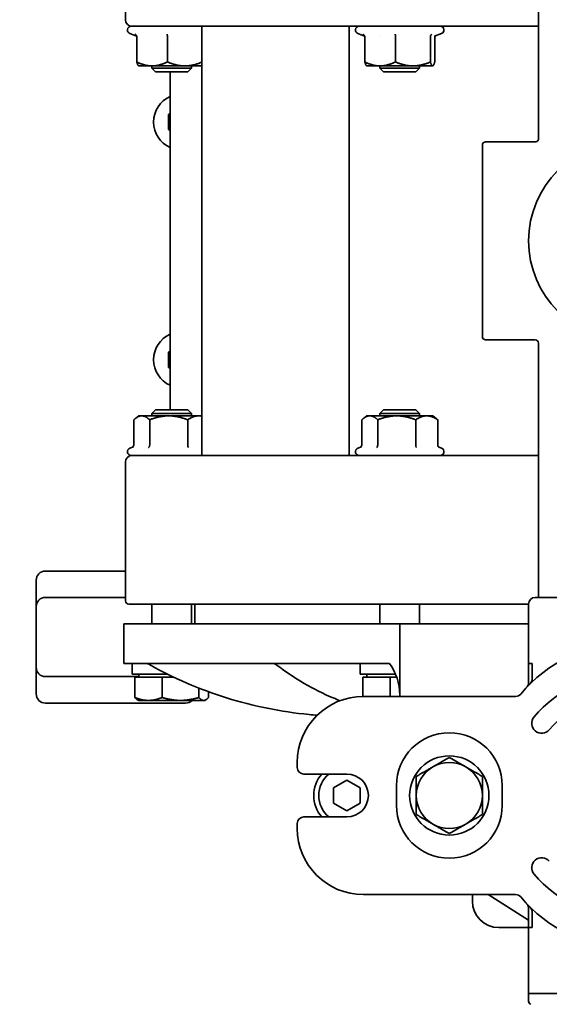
# Model space of a CAD drawing. Header units: millimetres. Extents: x 0 to 2970, y 0 to 2100.
# Tile 26 of 41: x 1412 to 1492, y 654 to 803. Entities that reach past the tile are written whole.
import ezdxf

# ---------------------------------------------------------------- set-up
doc = ezdxf.new("R2010")
doc.units = ezdxf.units.MM
doc.header["$LTSCALE"] = 5
doc.layers.add('Quote(ISO)', color=7, linetype='Continuous', lineweight=25, true_color=0x80ff00)
doc.layers.add('Spigoli visibili(ISO)', color=7, linetype='Continuous', lineweight=35)
doc.styles.add('Corrente-BSI', font='arial.ttf')
doc.dimstyles.new('DEFAULT-ISO', dxfattribs={"dimscale": 5, "dimtxt": 3.5, "dimasz": 2.5, "dimexe": 1, "dimexo": 1, "dimgap": 0.762, "dimtad": 1, "dimtoh": 1, "dimrnd": 1e-08, "dimtxsty": 'Corrente-BSI', "dimcen": 0.09, "dimdle": 10, "dimclrd": 7, "dimclre": 7, "dimclrt": 7, "dimazin": 2, "dimtfac": 0.571429, "dimtmove": 0, "dimatfit": 3, "dimfxl": 1, "dimtolj": 1, "dimlwd": 5, "dimlwe": 5, "dimarcsym": 0})

# ---------------------------------------------------------------- blocks, each defined once
blk = doc.blocks.new('*D18')
at = {"layer": 'Defpoints', "color": 0, "linetype": 'Continuous', "transparency": 16777216}
for p in [(1398.5, 971.55), (1398.5, 567.55), (1721.44, 567.55)]:
    blk.add_point(p, dxfattribs=at)
at = {"layer": 'Quote(ISO)', "color": 7, "linetype": 'Continuous', "lineweight": 5, "transparency": 16777216}
for p, q in [((1403.5, 971.55), (1726.44, 971.55)), ((1721.44, 959.05), (1721.44, 580.05)), ((1403.5, 567.55), (1726.44, 567.55))]:
    blk.add_line(p, q, dxfattribs=at)
at = {"layer": 'Quote(ISO)', "color": 7, "linetype": 'Continuous', "transparency": 16777216}
for points in [[(1719.35, 959.05), (1723.52, 959.05), (1721.44, 971.55)], [(1719.35, 580.05), (1723.52, 580.05), (1721.44, 567.55)]]:
    blk.add_solid(points, dxfattribs=at)
at = {"layer": 'Quote(ISO)', "color": 7, "linetype": 'Continuous', "lineweight": 9, "transparency": 16777216, "insert": (1699.76, 749.91), "char_height": 17.5, "attachment_point": 1, "rotation": 90, "style": 'Corrente-BSI'}
blk.add_mtext('\\A1;404', dxfattribs=at)

msp = doc.modelspace()

# ---------------------------------------------------------------- linework, layer by layer
at = {"layer": 'Spigoli visibili(ISO)'}
for p, q in [((1428, 803.054), (1428, 824.054)), ((1490.5, 785.054), (1490.5, 823.554)), ((1429.69, 800.584), (1428.673, 800.954)), ((1428.867, 802.054), (1429.012, 802.054)), ((1429.012, 802.054), (1465.36, 802.054)), ((1439.579, 737.054), (1439.579, 802.054)), ((1461.857, 737.054), (1461.857, 802.054)), ((1464.19, 800.584), (1463.173, 800.954)), ((1465.36, 802.054), (1467.653, 802.054)), ((1467.653, 802.054), (1490.5, 802.054)), ((1474.773, 800.57), (1475.827, 800.954)), ((1429.704, 800.484), (1429.704, 796.654)), ((1434.343, 800.484), (1434.343, 796.654)), ((1464.204, 800.484), (1464.204, 796.654)), ((1466.5, 800.558), (1466.5, 800.558)), ((1468.843, 800.484), (1468.843, 796.654)), ((1474.139, 800.484), (1474.139, 796.654)), ((1474.797, 800.484), (1474.797, 796.654)), ((1430, 796.054), (1429.967, 796.08)), ((1432.023, 796.054), (1430, 796.054)), ((1432, 795.709), (1432, 796.054)), ((1438, 795.709), (1432, 795.709)), ((1432.555, 795.154), (1432, 795.709)), ((1436.991, 796.054), (1432.023, 796.054)), ((1437.446, 795.154), (1432.555, 795.154)), ((1434.748, 743.954), (1434.748, 795.154)), ((1439.579, 796.054), (1436.991, 796.054)), ((1437.446, 795.154), (1438, 795.709)), ((1438, 795.709), (1438, 796.054)), ((1464.5, 796.054), (1464.467, 796.08)), ((1466.523, 796.054), (1464.5, 796.054)), ((1466.5, 795.709), (1466.5, 796.054)), ((1472.5, 795.709), (1466.5, 795.709)), ((1467.055, 795.154), (1466.5, 795.709)), ((1471.491, 796.054), (1466.523, 796.054)), ((1471.946, 795.154), (1467.055, 795.154)), ((1474.468, 796.054), (1471.491, 796.054)), ((1471.946, 795.154), (1472.5, 795.709)), ((1472.5, 795.709), (1472.5, 796.054)), ((1474.5, 796.054), (1474.468, 796.054)), ((1474.5, 796.054), (1474.533, 796.08)), ((1434.5, 788.709), (1434.748, 788.852)), ((1434.5, 786.4), (1434.5, 788.709)), ((1434.748, 786.257), (1434.5, 786.4)), ((1482.5, 784.554), (1490, 784.554)), ((1482, 784.054), (1482, 755.054)), ((1482.5, 754.554), (1490, 754.554)), ((1490.5, 715.554), (1490.5, 754.054)), ((1434.5, 752.709), (1434.748, 752.852)), ((1434.5, 750.4), (1434.5, 752.709)), ((1434.748, 750.257), (1434.5, 750.4)), ((1430, 743.054), (1429.496, 742.663)), ((1430.458, 743.054), (1430, 743.054)), ((1430.458, 743.054), (1434.54, 743.054)), ((1432.555, 743.954), (1432, 743.4)), ((1432, 743.4), (1438, 743.4)), ((1432, 743.4), (1432, 743.054)), ((1432.555, 743.954), (1437.446, 743.954)), ((1434.54, 743.054), (1439.082, 743.054)), ((1437.446, 743.954), (1438, 743.4)), ((1438, 743.4), (1438, 743.054)), ((1439.082, 743.054), (1439.579, 743.054)), ((1464.5, 743.054), (1463.996, 742.663)), ((1464.5, 743.054), (1464.958, 743.054)), ((1469.04, 743.054), (1464.958, 743.054)), ((1467.055, 743.954), (1466.5, 743.4)), ((1466.5, 743.4), (1472.5, 743.4)), ((1466.5, 743.4), (1466.5, 743.054)), ((1467.055, 743.954), (1471.946, 743.954)), ((1469.04, 743.054), (1473.582, 743.054)), ((1471.946, 743.954), (1472.5, 743.4)), ((1472.5, 743.4), (1472.5, 743.054)), ((1473.582, 743.054), (1474.5, 743.054)), ((1474.5, 743.054), (1475.004, 742.663)), ((1429.251, 738.624), (1429.251, 742.454)), ((1431.665, 738.624), (1431.665, 742.454)), ((1437.414, 738.624), (1437.414, 742.454)), ((1463.751, 738.624), (1463.751, 742.454)), ((1466.165, 738.624), (1466.165, 742.454)), ((1471.914, 738.624), (1471.914, 742.454)), ((1475.249, 738.624), (1475.249, 742.454)), ((1429.223, 738.354), (1428.673, 738.154)), ((1463.723, 738.354), (1463.173, 738.154)), ((1475.457, 738.289), (1475.827, 738.154)), ((1429.012, 737.054), (1428.867, 737.054)), ((1465.36, 737.054), (1429.012, 737.054)), ((1467.653, 737.054), (1465.36, 737.054)), ((1490.5, 737.054), (1467.653, 737.054)), ((1428, 715.054), (1428, 736.054)), ((1428, 719.554), (1415.9, 719.554)), ((1414.5, 718.154), (1414.5, 714.154)), ((1422, 715.554), (1415.9, 715.554)), ((1428, 715.554), (1422, 715.554)), ((1428.5, 714.554), (1489, 714.554)), ((1432, 714.554), (1432, 711.554)), ((1438, 714.554), (1438, 711.554)), ((1438.5, 714.154), (1438.5, 714.554)), ((1466.5, 714.554), (1466.5, 711.554)), ((1472.5, 714.554), (1472.5, 711.554)), ((1489, 705.554), (1489, 714.554)), ((1490, 715.554), (1518, 715.554)), ((1414.5, 704.954), (1414.5, 714.154)), ((1438.5, 714.154), (1438.5, 711.554)), ((1465.536, 711.554), (1427.75, 711.554)), ((1427.75, 705.554), (1427.75, 711.554)), ((1465.536, 711.554), (1469.5, 711.554)), ((1489, 711.554), (1469.5, 711.554)), ((1469.5, 711.554), (1469.5, 700.554)), ((1465.536, 705.554), (1427.75, 705.554)), ((1429, 703.954), (1429, 705.554)), ((1463.5, 703.954), (1463.5, 705.554)), ((1467.941, 705.554), (1465.536, 705.554)), ((1489.543, 705.554), (1489, 705.554)), ((1489, 705.554), (1489, 702.251)), ((1489.543, 703.245), (1489.543, 705.554)), ((1414.5, 704.954), (1414.5, 700.954)), ((1434.31, 703.954), (1429, 703.954)), ((1430, 703.954), (1430, 703.454)), ((1468.856, 703.954), (1463.5, 703.954)), ((1464.5, 703.954), (1464.5, 703.454)), ((1422, 703.554), (1415.9, 703.554)), ((1430, 703.554), (1422, 703.554)), ((1429.432, 703.454), (1431.486, 703.454)), ((1429.432, 703.454), (1429.432, 700.401)), ((1431.486, 703.454), (1433.539, 703.454)), ((1433.539, 703.454), (1435.341, 703.454)), ((1433.539, 703.454), (1433.539, 700.401)), ((1463.932, 703.454), (1465.986, 703.454)), ((1463.932, 703.454), (1463.932, 700.554)), ((1465.986, 703.454), (1468.039, 703.454)), ((1468.039, 703.454), (1469.05, 703.454)), ((1468.039, 703.454), (1468.039, 700.554)), ((1439.107, 701.822), (1439.107, 700.401)), ((1440.568, 701.266), (1440.568, 700.401)), ((1415.9, 699.554), (1437.1, 699.554)), ((1430, 699.954), (1429.832, 700.051)), ((1431.486, 699.954), (1430, 699.954)), ((1431.486, 699.954), (1436.323, 699.954)), ((1439.837, 699.954), (1436.323, 699.954)), ((1440, 699.954), (1439.837, 699.954)), ((1440, 699.954), (1440.169, 700.051)), ((1487.03, 700.554), (1464, 700.554)), ((1454, 690.554), (1454, 689.804)), ((1455, 688.804), (1461.5, 688.804)), ((1459.5, 686.709), (1461.5, 687.864)), ((1461.5, 687.864), (1463.5, 686.709)), ((1459.5, 684.4), (1459.5, 686.709)), ((1463.5, 686.709), (1463.5, 684.4)), ((1469, 684.054), (1469, 687.054)), ((1485, 687.054), (1485, 684.054)), ((1461.5, 683.245), (1459.5, 684.4)), ((1463.5, 684.4), (1461.5, 683.245)), ((1461.5, 682.304), (1455, 682.304)), ((1454, 681.304), (1454, 680.554)), ((1464, 670.554), (1487.03, 670.554)), ((1480.5, 669.554), (1480.5, 670.554)), ((1482.878, 670.554), (1489, 666.654)), ((1489, 668.857), (1489, 665.554)), ((1489.543, 667.863), (1489.543, 665.554)), ((1484.5, 665.554), (1489, 665.554)), ((1489, 665.554), (1489.543, 665.554)), ((1489, 655.554), (1489, 665.554)), ((1489, 655.554), (1519, 655.554)), ((1489, 655.554), (1519, 655.554)), ((1489, 655.554), (1489, 654.393))]:
    msp.add_line(p, q, dxfattribs=at)
for centre, radius in [((1504, 769.554), 15), ((1477, 685.554), 6)]:
    msp.add_circle(centre, radius, dxfattribs=at)
for centre, radius, start, end in [((1429, 803.054), 1, 180, 270), ((1428.867, 801.487), 0.567, 90, 250), ((1463.367, 801.487), 0.567, 90, 250), ((1475.633, 801.487), 0.567, 290, 90), ((1436.5, 787.554), 4.25, 114.35126, 245.64874), ((1482.5, 784.054), 0.5, 90, 180), ((1436.5, 751.554), 4.25, 114.35126, 245.64874), ((1482.5, 755.054), 0.5, 180, 270), ((1490, 754.054), 0.5, 0, 90), ((1429, 736.054), 1, 90, 180), ((1428.867, 737.621), 0.567, 110, 270), ((1463.367, 737.621), 0.567, 110, 270), ((1475.633, 737.621), 0.567, 270, 70), ((1415.9, 718.154), 1.4, 90, 180), ((1415.9, 714.154), 1.4, 90, 180), ((1428.5, 715.054), 0.5, 180, 270), ((1437.1, 714.154), 1.4, 0, 16.60155), ((1490, 714.554), 1, 90, 180), ((1504, 687.554), 21, 39.5212, 140.4788), ((1461.5, 700.809), 8, 0, 36.37771), ((1415.9, 704.954), 1.4, 180, 270), ((1504, 685.554), 18.5, 40, 140), ((1415.9, 700.954), 1.4, 180, 270), ((1487.03, 701.554), 1, 270, 320.4788), ((1504, 685.554), 15.5, 40, 140), ((1437.1, 700.954), 1.4, 270, 314.41531), ((1464, 690.554), 10, 90, 180), ((1490.977, 696.482), 1.5, 140, 320), ((1477, 687.054), 8, 0, 180), ((1503.987, 685.564), 16.083, 144.15679, 144.15682), ((1477, 685.554), 5, 60, 120), ((1455, 689.804), 1, 180, 270), ((1477, 685.554), 5, 120, 180), ((1477, 685.554), 5, 0, 60), ((1461.5, 685.554), 5, 139.4584, 220.5416), ((1461.5, 685.554), 4.25, 130.11917, 229.88083), ((1461.5, 685.554), 3.25, 270, 90), ((1477, 685.554), 5, 180, 240), ((1477, 685.554), 5, 300, 0), ((1477, 684.054), 8, 180, 0), ((1455, 681.304), 1, 90, 180), ((1464, 680.554), 10, 180, 270), ((1477, 685.554), 5, 240, 300), ((1490.977, 674.627), 1.5, 40, 220), ((1504, 685.554), 18.5, 220, 320), ((1487.03, 669.554), 1, 39.5212, 90), ((1504, 683.554), 21, 219.5212, 320.4788), ((1484.5, 669.554), 4, 180, 270), ((1489.5, 654.393), 0.5, 180, 248.19859)]:
    msp.add_arc(centre, radius, start, end, dxfattribs=at)
for points, knots in [([(1429.436, 800.859), (1429.508, 800.831), (1429.574, 800.782), (1429.624, 800.716), (1429.673, 800.651), (1429.704, 800.569), (1429.704, 800.484)], [-0.00000398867, -0.00000398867, -0.00000398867, -0.00000398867, 0.00024837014, 0.00024837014, 0.00024837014, 0.00050072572, 0.00050072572, 0.00050072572, 0.00050072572]), ([(1434.309, 800.859), (1434.318, 800.831), (1434.326, 800.782), (1434.333, 800.716), (1434.339, 800.651), (1434.343, 800.569), (1434.343, 800.484)], [-0.00000398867, -0.00000398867, -0.00000398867, -0.00000398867, 0.00024837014, 0.00024837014, 0.00024837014, 0.00050071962, 0.00050071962, 0.00050071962, 0.00050071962]), ([(1464.204, 800.484), (1464.204, 800.524), (1464.197, 800.564), (1464.17, 800.643), (1464.149, 800.682), (1464.099, 800.749), (1464.069, 800.778), (1464.006, 800.826), (1463.971, 800.845), (1463.936, 800.859)], [-0.050725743, -0.050725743, -0.050725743, -0.050725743, -0.038647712, -0.038647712, -0.025302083, -0.025302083, -0.012493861, -0.012493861, -0.000000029, -0.000000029, -0.000000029, -0.000000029]), ([(1468.809, 800.859), (1468.818, 800.831), (1468.826, 800.782), (1468.833, 800.716), (1468.839, 800.651), (1468.843, 800.569), (1468.843, 800.484)], [-0.00000398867, -0.00000398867, -0.00000398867, -0.00000398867, 0.00024837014, 0.00024837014, 0.00024837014, 0.00050072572, 0.00050072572, 0.00050072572, 0.00050072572]), ([(1474.374, 800.859), (1474.31, 800.831), (1474.252, 800.782), (1474.209, 800.716), (1474.166, 800.651), (1474.139, 800.569), (1474.139, 800.484)], [-0.00000398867, -0.00000398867, -0.00000398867, -0.00000398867, 0.00024837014, 0.00024837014, 0.00024837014, 0.00050071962, 0.00050071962, 0.00050071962, 0.00050071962]), ([(1490, 784.554), (1490.054, 784.554), (1490.108, 784.563), (1490.195, 784.592), (1490.228, 784.608), (1490.307, 784.656), (1490.349, 784.692), (1490.407, 784.761), (1490.426, 784.79), (1490.468, 784.869), (1490.486, 784.923), (1490.498, 785.002), (1490.5, 785.028), (1490.5, 785.054)], [0, 0, 0, 0, 0.01613655, 0.01613655, 0.027227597, 0.027227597, 0.043639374, 0.043639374, 0.054075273, 0.054075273, 0.070504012, 0.070504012, 0.078260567, 0.078260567, 0.078260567, 0.078260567]), ([(1429.251, 738.624), (1429.251, 738.539), (1429.217, 738.458), (1429.164, 738.392), (1429.13, 738.351), (1429.089, 738.316), (1429.044, 738.289)], [0.00000000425, 0.00000000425, 0.00000000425, 0.00000000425, 0.00025143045, 0.00025143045, 0.00025143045, 0.00041004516, 0.00041004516, 0.00041004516, 0.00041004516]), ([(1431.496, 738.249), (1431.513, 738.26), (1431.536, 738.277), (1431.581, 738.33), (1431.599, 738.359), (1431.631, 738.427), (1431.644, 738.465), (1431.661, 738.545), (1431.665, 738.584), (1431.665, 738.624)], [-0.053546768, -0.053546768, -0.053546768, -0.053546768, -0.03808458, -0.03808458, -0.025325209, -0.025325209, -0.012031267, -0.012031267, 0, 0, 0, 0]), ([(1437.536, 738.249), (1437.503, 738.278), (1437.473, 738.327), (1437.451, 738.392), (1437.428, 738.458), (1437.414, 738.539), (1437.414, 738.624)], [-0.00000398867, -0.00000398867, -0.00000398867, -0.00000398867, 0.00024837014, 0.00024837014, 0.00024837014, 0.00050071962, 0.00050071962, 0.00050071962, 0.00050071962]), ([(1463.751, 738.624), (1463.751, 738.539), (1463.717, 738.458), (1463.664, 738.392), (1463.63, 738.351), (1463.589, 738.316), (1463.544, 738.289)], [0.0000000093, 0.0000000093, 0.0000000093, 0.0000000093, 0.00025143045, 0.00025143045, 0.00025143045, 0.00041005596, 0.00041005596, 0.00041005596, 0.00041005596]), ([(1466.165, 738.624), (1466.165, 738.539), (1466.146, 738.458), (1466.115, 738.392), (1466.084, 738.327), (1466.042, 738.278), (1465.996, 738.249)], [0.00000000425, 0.00000000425, 0.00000000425, 0.00000000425, 0.00025143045, 0.00025143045, 0.00025143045, 0.0005028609, 0.0005028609, 0.0005028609, 0.0005028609]), ([(1472.036, 738.249), (1472.02, 738.263), (1472.004, 738.283), (1471.975, 738.33), (1471.962, 738.359), (1471.939, 738.427), (1471.929, 738.465), (1471.917, 738.545), (1471.914, 738.584), (1471.914, 738.624)], [-0.050545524, -0.050545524, -0.050545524, -0.050545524, -0.03808458, -0.03808458, -0.025325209, -0.025325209, -0.012031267, -0.012031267, 0, 0, 0, 0]), ([(1475.541, 738.249), (1475.462, 738.278), (1475.39, 738.327), (1475.336, 738.392), (1475.283, 738.458), (1475.249, 738.539), (1475.249, 738.624)], [-0.00000398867, -0.00000398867, -0.00000398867, -0.00000398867, 0.00024837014, 0.00024837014, 0.00024837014, 0.00050071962, 0.00050071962, 0.00050071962, 0.00050071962]), ([(1431.525, 705.426), (1431.431, 705.479), (1431.327, 705.517), (1431.16, 705.548), (1431.097, 705.554), (1431.035, 705.554)], [0, 0, 0, 0, 0.032387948, 0.032387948, 0.050988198, 0.050988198, 0.050988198, 0.050988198]), ([(1431.525, 705.426), (1433.394, 704.377), (1435.314, 703.426), (1439.238, 701.73), (1441.242, 700.985), (1445.312, 699.709), (1447.379, 699.178), (1451.554, 698.336), (1453.662, 698.024), (1456.195, 697.785), (1456.609, 697.75), (1457.024, 697.719)], [5.78626797, 5.78626797, 5.78626797, 5.78626797, 5.8877303, 5.8877303, 5.98919263, 5.98919263, 6.09065495, 6.09065495, 6.19211728, 6.19211728, 6.21196652, 6.21196652, 6.21196652, 6.21196652]), ([(1450.821, 705.352), (1450.735, 705.417), (1450.637, 705.469), (1450.485, 705.52), (1450.433, 705.532), (1450.327, 705.55), (1450.273, 705.554), (1450.219, 705.554)], [0, 0, 0, 0, 0.032385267, 0.032385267, 0.04825134, 0.04825134, 0.064539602, 0.064539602, 0.064539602, 0.064539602]), ([(1450.821, 705.352), (1452.191, 704.317), (1453.599, 703.378), (1456.481, 701.7), (1457.954, 700.962), (1459.792, 700.185), (1460.135, 700.047), (1460.478, 699.914)], [5.79242505, 5.79242505, 5.79242505, 5.79242505, 5.89265526, 5.89265526, 5.99288547, 5.99288547, 6.0157132, 6.0157132, 6.0157132, 6.0157132]), ([(1488.739, 701.98), (1488.739, 701.98), (1488.739, 701.98), (1488.74, 701.981), (1488.741, 701.982), (1488.747, 701.988), (1488.749, 701.991), (1488.754, 701.997), (1488.756, 701.999), (1488.76, 702.004), (1488.763, 702.008), (1488.77, 702.016), (1488.774, 702.021), (1488.786, 702.036), (1488.795, 702.047), (1488.839, 702.106), (1488.871, 702.159), (1488.925, 702.268), (1488.947, 702.327), (1488.988, 702.473), (1489, 702.564), (1489, 702.653)], [0.11681524, 0.11681524, 0.11681524, 0.11681524, 0.12252895, 0.12252895, 0.13741377, 0.13741377, 0.14257986, 0.14257986, 0.14481392, 0.14481392, 0.147059, 0.147059, 0.14930723, 0.14930723, 0.15382432, 0.15382432, 0.17184485, 0.17184485, 0.19049423, 0.19049423, 0.21736946, 0.21736946, 0.21736946, 0.21736946]), ([(1489.543, 703.245), (1489.543, 703.174), (1489.536, 703.103), (1489.507, 702.961), (1489.485, 702.891), (1489.399, 702.689), (1489.316, 702.567), (1489.212, 702.465)], [0, 0, 0, 0, 0.021395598, 0.021395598, 0.043408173, 0.043408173, 0.087074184, 0.087074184, 0.087074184, 0.087074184]), ([(1489, 668.464), (1488.999, 668.569), (1488.981, 668.675), (1488.913, 668.877), (1488.861, 668.975), (1488.788, 669.071), (1488.78, 669.081), (1488.765, 669.099), (1488.759, 669.106), (1488.751, 669.115), (1488.75, 669.117), (1488.746, 669.12), (1488.745, 669.122), (1488.741, 669.126), (1488.739, 669.128), (1488.737, 669.131), (1488.736, 669.132), (1488.734, 669.134), (1488.733, 669.135), (1488.731, 669.137), (1488.731, 669.137), (1488.731, 669.138), (1488.731, 669.138), (1488.731, 669.138)], [0.000907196, 0.000907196, 0.000907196, 0.000907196, 0.032377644, 0.032377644, 0.064885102, 0.064885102, 0.068734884, 0.068734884, 0.071633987, 0.071633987, 0.072550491, 0.072550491, 0.073354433, 0.073354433, 0.074987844, 0.074987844, 0.076593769, 0.076593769, 0.079587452, 0.079587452, 0.088056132, 0.088056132, 0.091186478, 0.091186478, 0.091186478, 0.091186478]), ([(1489.543, 667.863), (1489.543, 667.935), (1489.536, 668.006), (1489.507, 668.148), (1489.485, 668.218), (1489.399, 668.42), (1489.316, 668.541), (1489.212, 668.644)], [0, 0, 0, 0, 0.021425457, 0.021425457, 0.04346873, 0.04346873, 0.087073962, 0.087073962, 0.087073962, 0.087073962])]:
    msp.add_open_spline(points, degree=3, knots=knots, dxfattribs=at)
for points in [[(1474.765, 800.568), (1474.758, 800.565), (1474.755, 800.563), (1474.755, 800.563)], [(1474.771, 800.57), (1474.771, 800.57), (1474.772, 800.57), (1474.772, 800.57)], [(1474.811, 800.584), (1474.801, 800.552), (1474.797, 800.518), (1474.797, 800.484)]]:
    msp.add_open_spline(points, degree=3, dxfattribs=at)
for points, weights in [([(1429.967, 796.08), (1429.845, 796.175), (1429.704, 796.654)], [1.69448356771, 1.67400441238, 1.57797798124]), ([(1429.704, 796.654), (1430.947, 796.054), (1432.023, 796.054)], [1.57799326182, 1.7000514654, 1.7000514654]), ([(1432.023, 796.054), (1433.1, 796.054), (1434.343, 796.654)], [1.7000514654, 1.7000514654, 1.57799326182]), ([(1434.343, 796.654), (1435.762, 796.054), (1436.991, 796.054)], [1.57797798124, 1.70003500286, 1.70003500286]), ([(1436.991, 796.054), (1438.196, 796.054), (1439.579, 796.629)], [1.70003500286, 1.70003500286, 1.58269542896]), ([(1464.467, 796.08), (1464.345, 796.175), (1464.204, 796.654)], [1.69448356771, 1.67400441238, 1.57797798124]), ([(1464.204, 796.654), (1465.447, 796.054), (1466.523, 796.054)], [1.57797798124, 1.70003500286, 1.70003500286]), ([(1466.523, 796.054), (1467.6, 796.054), (1468.843, 796.654)], [1.70003500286, 1.70003500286, 1.57797798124]), ([(1468.843, 796.654), (1470.262, 796.054), (1471.491, 796.054)], [1.57799326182, 1.7000514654, 1.7000514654]), ([(1471.491, 796.054), (1472.72, 796.054), (1474.139, 796.654)], [1.7000514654, 1.7000514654, 1.57799326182]), ([(1474.139, 796.654), (1474.315, 796.054), (1474.468, 796.054)], [1.57797798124, 1.70003500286, 1.70003500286]), ([(1474.468, 796.054), (1474.62, 796.054), (1474.797, 796.654)], [1.70003500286, 1.70003500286, 1.57797798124]), ([(1430.458, 743.054), (1429.898, 743.054), (1429.251, 742.454)], [1.70003500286, 1.70003500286, 1.57797798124]), ([(1431.665, 742.454), (1431.018, 743.054), (1430.458, 743.054)], [1.57797798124, 1.70003500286, 1.70003500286]), ([(1434.54, 743.054), (1433.206, 743.054), (1431.665, 742.454)], [1.70003500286, 1.70003500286, 1.57797798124]), ([(1437.414, 742.454), (1435.874, 743.054), (1434.54, 743.054)], [1.57797798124, 1.70003500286, 1.70003500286]), ([(1439.082, 743.054), (1438.308, 743.054), (1437.414, 742.454)], [1.7000514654, 1.7000514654, 1.57799326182]), ([(1439.579, 742.997), (1439.329, 743.054), (1439.082, 743.054)], [1.68761231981, 1.7000514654, 1.7000514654]), ([(1463.751, 742.454), (1464.398, 743.054), (1464.958, 743.054)], [1.57799338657, 1.7000515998, 1.7000515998]), ([(1464.958, 743.054), (1465.518, 743.054), (1466.165, 742.454)], [1.7000515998, 1.7000515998, 1.57799338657]), ([(1469.04, 743.054), (1467.706, 743.054), (1466.165, 742.454)], [1.70003500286, 1.70003500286, 1.57797798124]), ([(1471.914, 742.454), (1470.374, 743.054), (1469.04, 743.054)], [1.57797798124, 1.70003500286, 1.70003500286]), ([(1473.582, 743.054), (1472.808, 743.054), (1471.914, 742.454)], [1.70003500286, 1.70003500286, 1.57797798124]), ([(1475.249, 742.454), (1474.356, 743.054), (1473.582, 743.054)], [1.57797798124, 1.70003500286, 1.70003500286]), ([(1475.004, 742.663), (1475.124, 742.57), (1475.249, 742.454)], [1.61845309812, 1.60025291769, 1.57799326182]), ([(1431.486, 699.954), (1430.533, 699.954), (1429.432, 700.401)], [1.77942286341, 1.77942286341, 1.65166604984]), ([(1429.432, 700.401), (1429.643, 700.16), (1429.832, 700.051)], [1.65166604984, 1.71807607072, 1.74996510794]), ([(1433.539, 700.401), (1432.438, 699.954), (1431.486, 699.954)], [1.65166604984, 1.77942286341, 1.77942286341]), ([(1436.323, 699.954), (1435.031, 699.954), (1433.539, 700.401)], [1.77942286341, 1.77942286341, 1.65166604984]), ([(1439.107, 700.401), (1437.615, 699.954), (1436.323, 699.954)], [1.65166604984, 1.77942286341, 1.77942286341]), ([(1439.837, 699.954), (1439.498, 699.954), (1439.107, 700.401)], [1.77942286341, 1.77942286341, 1.65166604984]), ([(1440.568, 700.401), (1440.177, 699.954), (1439.837, 699.954)], [1.65166604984, 1.77942286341, 1.77942286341]), ([(1477, 691.328), (1475.66, 690.554), (1474.5, 689.884)], [1.65166604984, 1.77942286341, 1.77942286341]), ([(1479.5, 689.884), (1478.34, 690.554), (1477, 691.328)], [1.77942286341, 1.77942286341, 1.65166604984]), ([(1474.5, 689.884), (1473.34, 689.214), (1472, 688.441)], [1.77942286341, 1.77942286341, 1.65166604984]), ([(1482, 688.441), (1480.66, 689.214), (1479.5, 689.884)], [1.65166604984, 1.77942286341, 1.77942286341]), ([(1472, 688.441), (1472, 686.894), (1472, 685.554)], [1.65166604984, 1.77942286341, 1.77942286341]), ([(1482, 685.554), (1482, 686.894), (1482, 688.441)], [1.77942286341, 1.77942286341, 1.65166604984]), ([(1472, 685.554), (1472, 684.214), (1472, 682.667)], [1.77942286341, 1.77942286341, 1.65166604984]), ([(1482, 682.667), (1482, 684.214), (1482, 685.554)], [1.65166604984, 1.77942286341, 1.77942286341]), ([(1472, 682.667), (1473.34, 681.894), (1474.5, 681.224)], [1.65166604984, 1.77942286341, 1.77942286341]), ([(1479.5, 681.224), (1480.66, 681.894), (1482, 682.667)], [1.77942286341, 1.77942286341, 1.65166604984]), ([(1474.5, 681.224), (1475.66, 680.554), (1477, 679.781)], [1.77942286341, 1.77942286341, 1.65166604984]), ([(1477, 679.781), (1478.34, 680.554), (1479.5, 681.224)], [1.65166604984, 1.77942286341, 1.77942286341])]:
    msp.add_rational_spline(points, weights, degree=2, dxfattribs=at)

# ---------------------------------------------------------------- dimensions: what is measured, and where the dimension line sits
at = {"layer": 'Quote(ISO)', "color": 7, "linetype": 'Continuous', "lineweight": 9}
dim = msp.add_linear_dim(base=(1721.437, 567.554), p1=(1398.5, 971.554), p2=(1398.5, 567.554), angle=270, dimstyle='DEFAULT-ISO', override={"dimgap": 0.762, "dimtoh": 0, "dimdec": 2, "dimtol": 0, "dimlim": 0, "dimtp": 0, "dimtm": 0, "dimtdec": 2, "dimtofl": 0, "dimatfit": 1}, dxfattribs=at)
dim.commit()
dim.dimension.update_dxf_attribs({"geometry": '*D18', "text_midpoint": (1721.437, 769.554), "dimtype": 160})

doc.saveas('drawing.dxf')
